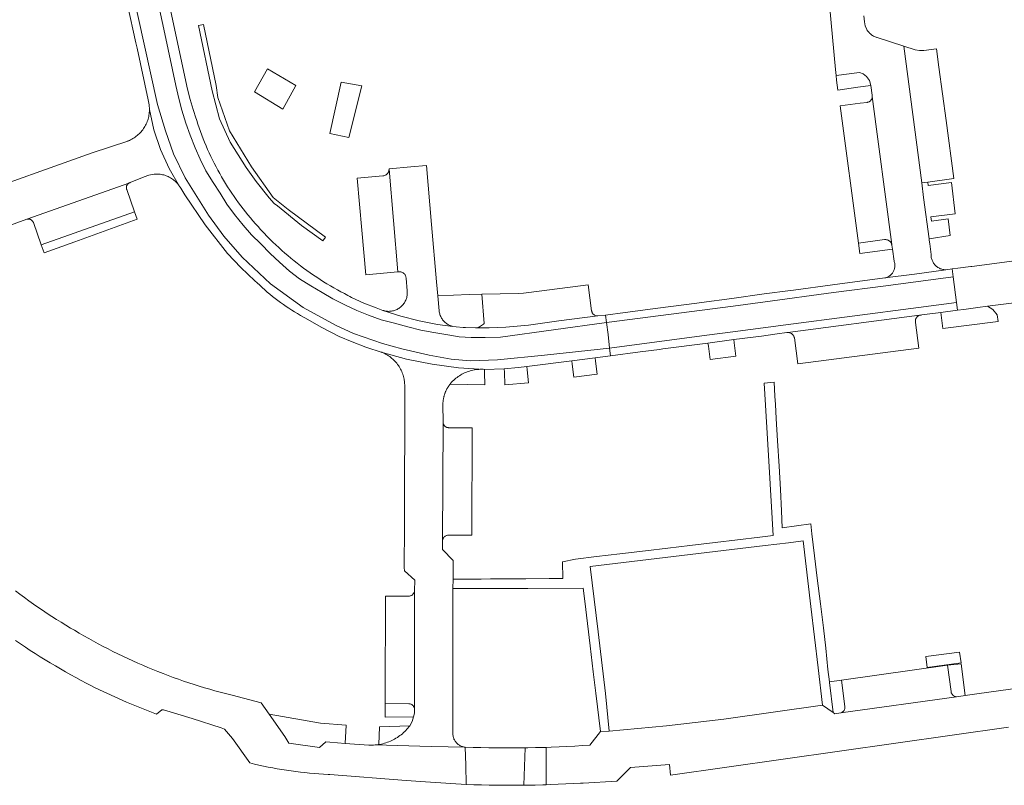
# Model space of a CAD drawing. Extents: x 152825 to 164088, y 457113 to 463005.
# Tile 213 of 256: x 158333 to 158484, y 459768 to 459885. Entities that reach past the tile are written whole.
import ezdxf

# ---------------------------------------------------------------- set-up
doc = ezdxf.new("R2010")
doc.units = 0
doc.header["$LTSCALE"] = 0.5
for name, color, linetype, lineweight in [('B-PV-VH-GESLOTENVERHARDING_ASFALT-GV', 251, 'CONTINUOUS', 18), ('B-PV-VH-GESLOTENVERHARDING_BETON-GV', 251, 'CONTINUOUS', 18), ('B-PV-VH-GESLOTENVERHARDING_KUNSTSTOF-GV', 251, 'CONTINUOUS', 18), ('B-PV-VH-ONVERHARD_ZAND-GV', 251, 'CONTINUOUS', 18), ('B-PV-VH-OPENVERHARDING_BETONSTRAATSTEEN-GV', 251, 'CONTINUOUS', 18)]:
    doc.layers.add(name, color=color, linetype=linetype, lineweight=lineweight)

msp = doc.modelspace()

# ---------------------------------------------------------------- linework, layer by layer
at = {"layer": 'B-PV-VH-GESLOTENVERHARDING_ASFALT-GV', "flags": 128}
for points in [[(158349.683, 459890.39), (158353.665, 459872.28), (158354.898, 459868.287), (158356.13, 459864.736), (158357.897, 459861.056), (158361.467, 459855.352), (158363.859, 459852.095), (158366.637, 459848.912), (158371.016, 459844.79), (158376.021, 459841.147), (158380.952, 459838.46), (158383.731, 459837.191), (158388.184, 459835.645), (158391.146, 459834.817), (158395.323, 459833.86), (158398.672, 459833.235), (158401.616, 459832.977), (158405.774, 459833.161), (158413.006, 459833.86), (158422.99, 459834.941), (158422.741, 459837.014), (158422.521, 459838.85), (158406.248, 459836.606), (158403.93, 459836.57), (158401.777, 459836.57), (158399.919, 459836.698), (158398.189, 459836.993), (158396.036, 459837.342), (158394.03, 459837.692), (158392.025, 459838.189), (158390.001, 459838.778), (158387.958, 459839.293), (158386.008, 459839.992), (158384.223, 459840.691), (158382.383, 459841.574), (158380.561, 459842.476), (158378.924, 459843.488), (158377.157, 459844.482), (158375.465, 459845.567), (158373.882, 459846.763), (158372.355, 459848.125), (158370.938, 459849.431), (158369.503, 459850.922), (158368.068, 459852.302), (158366.798, 459853.792), (158365.492, 459855.43), (158364.296, 459857.012), (158363.265, 459858.687), (158362.18, 459860.324), (158361.094, 459862.109), (158360.211, 459863.894), (158359.419, 459865.66), (158358.665, 459867.574), (158358.003, 459869.451), (158357.414, 459871.42), (158356.954, 459873.241), (158356.494, 459875.192), (158354.801, 459883.159), (158353.042, 459891.22)], [(158353.042, 459891.22), (158354.801, 459883.159), (158356.494, 459875.192), (158356.954, 459873.241), (158357.414, 459871.42), (158358.003, 459869.451), (158358.665, 459867.574), (158359.419, 459865.66), (158360.211, 459863.894), (158361.094, 459862.109), (158362.18, 459860.324), (158363.265, 459858.687), (158364.296, 459857.012), (158365.492, 459855.43), (158366.798, 459853.792), (158368.068, 459852.302), (158369.503, 459850.922), (158370.938, 459849.431), (158372.355, 459848.125), (158373.882, 459846.763), (158375.465, 459845.567), (158377.157, 459844.482), (158378.924, 459843.488), (158380.561, 459842.476), (158382.383, 459841.574), (158384.223, 459840.691), (158386.008, 459839.992), (158387.958, 459839.293), (158390.001, 459838.778), (158392.025, 459838.189), (158394.03, 459837.692), (158396.036, 459837.342), (158398.189, 459836.993), (158399.919, 459836.698), (158401.777, 459836.57), (158403.93, 459836.57), (158406.248, 459836.606), (158422.521, 459838.85), (158422.38, 459840.02), (158421.157, 459839.87), (158415.18, 459839.11), (158410.53, 459838.45), (158407.06, 459838.15), (158404.5, 459838.05), (158402.645, 459838.05), (158402.41, 459838.05), (158400.91, 459838.106), (158400.718, 459838.085), (158400.526, 459838.104), (158399.472, 459838.216), (158398.958, 459838.282), (158396.604, 459838.583), (158393.765, 459839.126), (158390.964, 459839.843), (158388.213, 459840.732), (158387.187, 459841.103), (158385.287, 459841.853), (158383.427, 459842.695), (158383.15, 459842.85), (158382.84, 459843.03), (158382.327, 459843.294), (158381.783, 459843.583), (158381.243, 459843.879), (158380.706, 459844.182), (158380.174, 459844.492), (158379.645, 459844.809), (158379.121, 459845.133), (158378.601, 459845.463), (158378.085, 459845.8), (158377.574, 459846.144), (158377.067, 459846.495), (158376.565, 459846.852), (158376.067, 459847.215), (158375.575, 459847.585), (158375.087, 459847.961), (158374.604, 459848.344), (158374.126, 459848.733), (158373.653, 459849.128), (158373.185, 459849.529), (158372.723, 459849.936), (158372.266, 459850.349), (158371.814, 459850.768), (158371.368, 459851.193), (158370.927, 459851.624), (158370.492, 459852.06), (158369.97, 459852.64), (158369.68, 459852.94), (158369.484, 459853.148), (158369.082, 459853.582), (158368.686, 459854.021), (158368.296, 459854.466), (158367.912, 459854.916), (158367.534, 459855.371), (158367.162, 459855.831), (158366.797, 459856.297), (158366.438, 459856.767), (158366.085, 459857.242), (158365.738, 459857.721), (158365.399, 459858.205), (158365.065, 459858.694), (158364.739, 459859.188), (158364.419, 459859.685), (158364.106, 459860.187), (158363.8, 459860.693), (158363.5, 459861.204), (158363.208, 459861.718), (158362.922, 459862.236), (158362.644, 459862.758), (158362.372, 459863.284), (158362.108, 459863.813), (158361.851, 459864.346), (158361.601, 459864.882), (158361.359, 459865.422), (158361.124, 459865.964), (158360.896, 459866.51), (158360.675, 459867.059), (158360.462, 459867.611), (158360.257, 459868.166), (158360.059, 459868.723), (158359.868, 459869.283), (158359.685, 459869.846), (158359.51, 459870.411), (158359.25, 459871.24), (158359.14, 459871.53), (158358.694, 459873.08), (158358.283, 459874.64), (158354.625, 459891.612)], [(158349.06, 459887.6), (158350.37, 459881.76), (158350.54, 459880.93), (158352.231, 459872.994), (158352.386, 459872.268), (158352.437, 459871.528), (158353.122, 459868.415), (158354.129, 459865.391), (158355.447, 459862.489), (158357.062, 459859.741), (158357.146, 459859.616), (158357.23, 459859.49), (158357.879, 459858.437), (158360.994, 459853.853), (158364.394, 459849.475), (158366.442, 459847.318), (158368.606, 459845.277), (158368.94, 459844.95), (158369.346, 459844.578), (158369.728, 459844.227), (158370.115, 459843.881), (158370.507, 459843.542), (158370.904, 459843.209), (158371.307, 459842.881), (158371.714, 459842.561), (158372.126, 459842.246), (158372.544, 459841.938), (158372.966, 459841.636), (158373.392, 459841.341), (158373.823, 459841.053), (158374.258, 459840.771), (158374.698, 459840.496), (158375.142, 459840.227), (158375.59, 459839.966), (158376.042, 459839.712), (158376.273, 459839.585), (158378.849, 459838.08), (158381.515, 459836.742), (158383.537, 459835.884), (158385.59, 459835.102), (158388.126, 459834.28), (158388.041, 459834.313), (158387.956, 459834.347), (158391.845, 459833.272), (158395.798, 459832.468), (158399.796, 459831.94), (158403.82, 459831.69), (158406.83, 459831.76), (158409.04, 459831.96), (158410.27, 459832.1), (158417.2, 459832.98), (158420.75, 459833.44), (158423.133, 459833.756), (158423.147, 459833.758), (158422.99, 459834.941), (158413.006, 459833.86), (158405.774, 459833.161), (158401.616, 459832.977), (158398.672, 459833.235), (158395.323, 459833.86), (158391.146, 459834.817), (158388.184, 459835.645), (158383.731, 459837.191), (158380.952, 459838.46), (158376.021, 459841.147), (158371.016, 459844.79), (158366.637, 459848.912), (158363.859, 459852.095), (158361.467, 459855.352), (158357.897, 459861.056), (158356.13, 459864.736), (158354.898, 459868.287), (158353.665, 459872.28), (158349.683, 459890.39)]]:
    msp.add_lwpolyline(points, dxfattribs=at)
for points in [[(158493.138, 459842.983), (158494.14, 459843.118), (158493.976, 459844.34), (158493.455, 459848.195), (158493.296, 459849.376), (158492.302, 459849.253), (158490.41, 459849.02), (158488.71, 459848.81), (158488.147, 459848.736), (158478.524, 459847.465), (158478.355, 459847.443), (158476.379, 459847.19), (158475.51, 459847.079), (158475.669, 459845.877), (158476.189, 459841.94), (158476.346, 459840.753), (158477.305, 459840.88), (158479.436, 459841.162), (158480.947, 459841.362), (158486.244, 459842.061), (158489.323, 459842.468)], [(158465.204, 459845.705), (158457.15, 459844.64), (158451.17, 459843.84), (158450.73, 459843.78), (158446.68, 459843.25), (158441.74, 459842.57), (158437.06, 459841.95), (158436.35, 459841.86), (158430.36, 459841.08), (158425.38, 459840.4), (158422.38, 459840.02), (158422.521, 459838.85), (158441.904, 459841.381), (158446.844, 459842.061), (158457.307, 459843.45), (158465.361, 459844.515), (158475.669, 459845.877), (158475.51, 459847.079), (158474.528, 459846.953), (158469.716, 459846.309)], [(158422.99, 459834.941), (158437.901, 459836.909), (158441.871, 459837.439), (158450.005, 459838.51), (158470.325, 459841.165), (158476.189, 459841.94), (158475.669, 459845.877), (158465.361, 459844.515), (158457.307, 459843.45), (158446.844, 459842.061), (158441.904, 459841.381), (158422.521, 459838.85), (158422.741, 459837.014)], [(158442.03, 459836.25), (158445, 459836.63), (158446.27, 459836.79), (158448.67, 459837.11), (158450.16, 459837.32), (158450.201, 459837.326), (158450.29, 459837.332), (158470.48, 459839.975), (158470.75, 459840.01), (158470.862, 459840.025), (158473.75, 459840.41), (158476.346, 459840.753), (158476.189, 459841.94), (158470.325, 459841.165), (158450.005, 459838.51), (158441.871, 459837.439), (158437.901, 459836.909), (158422.99, 459834.941), (158423.147, 459833.758), (158427.69, 459834.36), (158430.63, 459834.74), (158431.13, 459834.81), (158438.06, 459835.72)]]:
    msp.add_lwpolyline(points, close=True, dxfattribs=at)
at = {"layer": 'B-PV-VH-GESLOTENVERHARDING_BETON-GV', "flags": 128}
msp.add_lwpolyline([(158474.918, 459854.771), (158472.334, 459854.429), (158472.249, 459855.094), (158475.969, 459855.516), (158475.413, 459860.329), (158471.803, 459859.86), (158471.762, 459860.394), (158470.839, 459860.27), (158471.13, 459858.048), (158471.96, 459851.721), (158471.962, 459851.709), (158475.205, 459852.194)], close=True, dxfattribs=at)
at = {"layer": 'B-PV-VH-GESLOTENVERHARDING_KUNSTSTOF-GV', "flags": 128}
for points in [[(158374.893, 459875.203), (158370.531, 459877.788), (158368.53, 459874.222), (158372.892, 459871.586)], [(158384.976, 459875.143), (158381.841, 459875.706), (158380.105, 459867.847), (158383.008, 459867.244)]]:
    msp.add_lwpolyline(points, close=True, dxfattribs=at)
at = {"layer": 'B-PV-VH-ONVERHARD_ZAND-GV', "flags": 128}
for points in [[(158359.957, 459884.433), (158362.027, 459874.383), (158363.192, 459870.112), (158364.802, 459866.54), (158367.272, 459862.619), (158368.779, 459860.517), (158370.801, 459858.004), (158371.547, 459857.133), (158372.047, 459856.739), (158375.729, 459853.749), (158379.019, 459851.383), (158379.445, 459851.972), (158373.718, 459856.179), (158371.38, 459858.061), (158368.09, 459862.718), (158364.729, 459868.28), (158362.913, 459873.374), (158362.673, 459875.24), (158360.7, 459884.59)], [(158336.269, 459849.575), (158340.987, 459851.264), (158350.564, 459854.693), (158350.16, 459855.83), (158335.85, 459850.77)], [(158465.333, 459851.582), (158465.242, 459851.585), (158465.151, 459851.58), (158465.109, 459851.575), (158461.16, 459851.02), (158461.361, 459849.477), (158466.334, 459850.113), (158466.277, 459850.732), (158466.257, 459850.821), (158466.229, 459850.908), (158466.194, 459850.992), (158466.151, 459851.072), (158466.102, 459851.149), (158466.046, 459851.22), (158465.984, 459851.287), (158465.916, 459851.348), (158465.843, 459851.403), (158465.766, 459851.451), (158465.685, 459851.492), (158465.6, 459851.527), (158465.513, 459851.553), (158465.424, 459851.572)], [(158396.64, 459842.95), (158396.85, 459840.65), (158396.87, 459840.504), (158396.897, 459840.359), (158396.932, 459840.215), (158396.975, 459840.074), (158397.026, 459839.936), (158397.084, 459839.8), (158397.149, 459839.668), (158397.221, 459839.539), (158397.301, 459839.414), (158397.386, 459839.294), (158397.479, 459839.179), (158397.577, 459839.069), (158397.681, 459838.964), (158397.791, 459838.866), (158397.905, 459838.773), (158398.025, 459838.687), (158398.149, 459838.607), (158398.278, 459838.534), (158398.41, 459838.468), (158398.545, 459838.41), (158398.684, 459838.359), (158398.825, 459838.315), (158398.958, 459838.282), (158399.472, 459838.216), (158400.526, 459838.104), (158400.718, 459838.085), (158400.91, 459838.106), (158402.41, 459838.05), (158402.645, 459838.05), (158403.054, 459838.228), (158403.506, 459838.494), (158403.651, 459838.605), (158403.738, 459838.742), (158403.373, 459843.222), (158401.43, 459843.18)], [(158482.571, 459839.01), (158482.408, 459840.065), (158481.741, 459840.872), (158480.947, 459841.362), (158479.436, 459841.162), (158477.305, 459840.88), (158476.346, 459840.753), (158473.75, 459840.41), (158474.1, 459837.93)], [(158442.1, 459835.75), (158442.03, 459836.25), (158438.06, 459835.72), (158438.13, 459835.23), (158438.39, 459833.22), (158442.32, 459833.73)], [(158420.82, 459832.95), (158420.75, 459833.44), (158417.2, 459832.98), (158417.26, 459832.48), (158417.48, 459830.48), (158421.06, 459830.95)], [(158410.33, 459831.6), (158410.27, 459832.1), (158409.04, 459831.96), (158406.83, 459831.76), (158406.85, 459831.28), (158406.93, 459829.32), (158410.56, 459829.64)], [(158403.595, 459831.702), (158403.371, 459831.706), (158403.146, 459831.701), (158402.921, 459831.689), (158402.697, 459831.669), (158402.474, 459831.641), (158402.252, 459831.605), (158402.032, 459831.561), (158401.813, 459831.51), (158401.596, 459831.45), (158401.381, 459831.383), (158401.169, 459831.308), (158400.96, 459831.226), (158400.754, 459831.136), (158400.551, 459831.039), (158400.352, 459830.935), (158400.156, 459830.824), (158399.965, 459830.706), (158399.777, 459830.582), (158399.595, 459830.45), (158399.417, 459830.313), (158399.244, 459830.169), (158399.077, 459830.019), (158398.915, 459829.863), (158398.758, 459829.701), (158398.608, 459829.535), (158398.527, 459829.44), (158403.87, 459829.29), (158403.82, 459831.19), (158403.82, 459831.69)], [(158476.648, 459788.343), (158471.445, 459787.654), (158471.649, 459785.978), (158476.866, 459786.68)], [(158477.52, 459781.675), (158476.883, 459786.55), (158474.8, 459786.32), (158475.33, 459782.274), (158475.345, 459782.19), (158475.368, 459782.107), (158475.398, 459782.027), (158475.436, 459781.951), (158475.481, 459781.878), (158475.532, 459781.809), (158475.59, 459781.746), (158475.653, 459781.688), (158475.721, 459781.637), (158475.794, 459781.592), (158475.87, 459781.554), (158475.95, 459781.524), (158476.033, 459781.501), (158476.117, 459781.485), (158476.157, 459781.481), (158476.51, 459781.53)], [(158459.057, 459779.975), (158458.55, 459784.01), (158456.686, 459783.745), (158456.696, 459783.667), (158457.27, 459779.06), (158457.52, 459778.85), (158458.412, 459779), (158458.492, 459779.026), (158458.569, 459779.059), (158458.643, 459779.099), (158458.712, 459779.146), (158458.777, 459779.199), (158458.837, 459779.259), (158458.89, 459779.324), (158458.937, 459779.393), (158458.977, 459779.467), (158459.01, 459779.544), (158459.036, 459779.624), (158459.054, 459779.706), (158459.063, 459779.79), (158459.065, 459779.874), (158459.059, 459779.957)], [(158392.18, 459780.409), (158388.59, 459780.44), (158388.582, 459778.367), (158392.934, 459778.39), (158393.052, 459778.947), (158393.089, 459779.516), (158393.084, 459779.601), (158393.071, 459779.685), (158393.05, 459779.767), (158393.022, 459779.847), (158392.986, 459779.924), (158392.943, 459779.998), (158392.894, 459780.067), (158392.838, 459780.131), (158392.776, 459780.189), (158392.709, 459780.242), (158392.638, 459780.288), (158392.563, 459780.327), (158392.484, 459780.359), (158392.402, 459780.383), (158392.319, 459780.399), (158392.234, 459780.408)], [(158378.64, 459777.45), (158370.78, 459778.8), (158373.177, 459775.404), (158373.789, 459774.354), (158378.513, 459773.701), (158379.484, 459774.576), (158380.096, 459774.496), (158382.44, 459774.33), (158382.62, 459777.12)], [(158392.225, 459776.866), (158392.333, 459777.006), (158387.711, 459776.865), (158387.603, 459774.16), (158387.753, 459774.184), (158387.991, 459774.231), (158388.227, 459774.285), (158388.461, 459774.347), (158388.693, 459774.417), (158388.923, 459774.495), (158389.15, 459774.58), (158389.374, 459774.672), (158389.594, 459774.772), (158389.812, 459774.879), (158390.025, 459774.993), (158390.235, 459775.114), (158390.441, 459775.242), (158390.642, 459775.377), (158390.839, 459775.518), (158391.031, 459775.666), (158391.218, 459775.82), (158391.4, 459775.98), (158391.577, 459776.146), (158391.748, 459776.318), (158391.913, 459776.495), (158392.072, 459776.678)]]:
    msp.add_lwpolyline(points, close=True, dxfattribs=at)
at = {"layer": 'B-PV-VH-OPENVERHARDING_BETONSTRAATSTEEN-GV', "flags": 128}
for points in [[(158456, 459895.37), (158457.63, 459877.68), (158457.711, 459876.733), (158461.277, 459877.207), (158461.869, 459876.982), (158462.381, 459876.609), (158462.826, 459875.975), (158463.034, 459875.229), (158463.22, 459873.71), (158463.243, 459873.541), (158466.266, 459850.855), (158466.277, 459850.732), (158466.334, 459850.113), (158466.6, 459848.3), (158466.632, 459848.21), (158466.667, 459848.09), (158466.694, 459847.968), (158466.713, 459847.845), (158466.724, 459847.721), (158466.728, 459847.596), (158466.723, 459847.471), (158466.71, 459847.347), (158466.69, 459847.224), (158466.661, 459847.102), (158466.625, 459846.983), (158466.582, 459846.866), (158466.53, 459846.752), (158466.472, 459846.642), (158466.407, 459846.535), (158466.335, 459846.433), (158466.256, 459846.336), (158466.172, 459846.244), (158466.082, 459846.158), (158465.987, 459846.077), (158465.886, 459846.003), (158465.781, 459845.935), (158465.672, 459845.875), (158465.56, 459845.821), (158465.444, 459845.775), (158465.325, 459845.736), (158465.204, 459845.705), (158469.716, 459846.309), (158474.528, 459846.953), (158474.479, 459846.954), (158474.345, 459846.963), (158474.21, 459846.98), (158474.078, 459847.005), (158473.946, 459847.037), (158473.817, 459847.077), (158473.691, 459847.125), (158473.567, 459847.18), (158473.448, 459847.242), (158473.331, 459847.312), (158473.22, 459847.388), (158473.113, 459847.47), (158473.011, 459847.559), (158472.914, 459847.654), (158472.823, 459847.754), (158472.739, 459847.859), (158472.661, 459847.969), (158472.589, 459848.084), (158472.524, 459848.203), (158472.466, 459848.325), (158472.416, 459848.45), (158472.373, 459848.579), (158472.338, 459848.709), (158472.311, 459848.842), (158472.291, 459848.975), (158472.28, 459849.11), (158472.262, 459849.279), (158472.09, 459850.92), (158471.99, 459851.49), (158471.962, 459851.709), (158471.96, 459851.721), (158471.13, 459858.048), (158470.839, 459860.27), (158468.09, 459881.24), (158463.986, 459882.588), (158463.973, 459882.591), (158463.835, 459882.634), (158463.7, 459882.683), (158463.567, 459882.74), (158463.438, 459882.804), (158463.313, 459882.876), (158463.192, 459882.954), (158463.075, 459883.039), (158462.963, 459883.13), (158462.857, 459883.227), (158462.756, 459883.33), (158462.66, 459883.439), (158462.571, 459883.552), (158462.489, 459883.67), (158462.413, 459883.793), (158462.166, 459884.373), (158462.07, 459884.997), (158461.98, 459885.89)], [(158329.6, 459853.24), (158333.623, 459854.696), (158349.417, 459860.297), (158349.5, 459860.33), (158351.6, 459861.2), (158352.361, 459861.481), (158353.16, 459861.626), (158353.344, 459861.638), (158353.528, 459861.641), (158353.713, 459861.637), (158353.897, 459861.624), (158354.08, 459861.604), (158354.262, 459861.576), (158354.443, 459861.54), (158354.622, 459861.496), (158354.799, 459861.444), (158354.974, 459861.385), (158355.146, 459861.318), (158355.315, 459861.244), (158355.48, 459861.162), (158355.642, 459861.074), (158355.8, 459860.978), (158355.953, 459860.876), (158356.102, 459860.767), (158356.246, 459860.652), (158356.385, 459860.531), (158356.519, 459860.404), (158356.646, 459860.271), (158356.768, 459860.132), (158356.884, 459859.989), (158356.994, 459859.841), (158357.062, 459859.741), (158355.447, 459862.489), (158354.129, 459865.391), (158353.122, 459868.415), (158352.437, 459871.528), (158352.437, 459871.48), (158352.43, 459871.276), (158352.416, 459871.073), (158352.394, 459870.87), (158352.364, 459870.668), (158352.326, 459870.468), (158352.28, 459870.269), (158352.226, 459870.072), (158352.165, 459869.878), (158352.096, 459869.685), (158352.02, 459869.496), (158351.936, 459869.31), (158351.845, 459869.128), (158351.747, 459868.949), (158351.642, 459868.774), (158351.53, 459868.603), (158351.412, 459868.437), (158351.287, 459868.275), (158351.156, 459868.119), (158351.019, 459867.968), (158350.876, 459867.822), (158350.728, 459867.682), (158350.574, 459867.548), (158350.415, 459867.42), (158350.251, 459867.299), (158350.083, 459867.184), (158349.91, 459867.075), (158349.733, 459866.974), (158349.552, 459866.879), (158349.368, 459866.792), (158349.18, 459866.712), (158349.121, 459866.691), (158343.63, 459864.91), (158324.43, 459858.06)], [(158331.914, 459790.118), (158332.66, 459789.605), (158333.411, 459789.099), (158334.166, 459788.599), (158334.926, 459788.106), (158335.69, 459787.62), (158336.458, 459787.14), (158337.231, 459786.668), (158338.008, 459786.202), (158338.788, 459785.743), (158339.573, 459785.291), (158340.362, 459784.846), (158341.154, 459784.408), (158341.951, 459783.977), (158342.751, 459783.553), (158343.43, 459783.2), (158344.125, 459782.832), (158348.9, 459780.657), (158353.534, 459778.811), (158354.352, 459779.468), (158354.613, 459779.488), (158358.965, 459778.151), (158363.446, 459776.72), (158363.92, 459776.501), (158365.16, 459775.09), (158367.831, 459771.323), (158368.527, 459771.157), (158369.224, 459770.999), (158369.924, 459770.849), (158370.625, 459770.706), (158371.327, 459770.572), (158372.031, 459770.445), (158372.736, 459770.326), (158373.443, 459770.215), (158374.151, 459770.112), (158374.86, 459770.017), (158375.57, 459769.93), (158376.28, 459769.851), (158376.992, 459769.78), (158377.705, 459769.716), (158378.418, 459769.661), (158379.131, 459769.613), (158379.846, 459769.574), (158380.08, 459769.563), (158391.81, 459768.64), (158395.536, 459768.392), (158400.98, 459768.03), (158400.92, 459770.975), (158400.863, 459773.748), (158395.635, 459773.873), (158387.032, 459774.091), (158386.791, 459774.077), (158386.548, 459774.07), (158386.306, 459774.071), (158386.064, 459774.08), (158382.44, 459774.33), (158380.096, 459774.496), (158379.484, 459774.576), (158378.513, 459773.701), (158373.789, 459774.354), (158373.177, 459775.404), (158370.78, 459778.8), (158369.54, 459780.55), (158365.091, 459781.708), (158364.919, 459781.751), (158364.105, 459781.958), (158363.293, 459782.173), (158362.483, 459782.396), (158361.675, 459782.626), (158360.869, 459782.865), (158360.066, 459783.11), (158359.265, 459783.364), (158358.467, 459783.625), (158357.671, 459783.893), (158356.878, 459784.17), (158356.087, 459784.453), (158355.299, 459784.745), (158354.514, 459785.043), (158353.731, 459785.35), (158352.952, 459785.663), (158352.176, 459785.984), (158351.403, 459786.313), (158350.633, 459786.649), (158349.866, 459786.992), (158349.103, 459787.342), (158348.343, 459787.7), (158347.586, 459788.065), (158346.833, 459788.437), (158346.083, 459788.816), (158345.337, 459789.202), (158344.595, 459789.596), (158343.857, 459789.996), (158343.122, 459790.404), (158342.391, 459790.818), (158341.665, 459791.24), (158340.942, 459791.668), (158340.348, 459792.018), (158339.619, 459792.455), (158338.895, 459792.899), (158338.175, 459793.35), (158337.459, 459793.807), (158336.747, 459794.271), (158336.04, 459794.742), (158335.337, 459795.22), (158334.639, 459795.704), (158333.946, 459796.195), (158333.257, 459796.692), (158332.572, 459797.196), (158331.893, 459797.706)], [(158485.913, 459782.865), (158479.3, 459781.928), (158477.52, 459781.675), (158476.51, 459781.53), (158476.157, 459781.481), (158458.412, 459779), (158457.52, 459778.85), (158457.27, 459779.06), (158455.64, 459780.21), (158440.496, 459778.05), (158431.719, 459777.023), (158422.919, 459776.226), (158421.57, 459776.15), (158419.93, 459774.063), (158418.824, 459773.989), (158417.629, 459773.917), (158416.432, 459773.853), (158415.236, 459773.797), (158414.038, 459773.749), (158413.244, 459773.722), (158413.236, 459767.991), (158413.923, 459768.013), (158415.099, 459768.06), (158416.275, 459768.114), (158417.45, 459768.177), (158418.51, 459768.24), (158418.92, 459768.25), (158424.11, 459768.52), (158426.17, 459770.61), (158432.16, 459771.11), (158432.322, 459769.438), (158484.143, 459776.798)]]:
    msp.add_lwpolyline(points, dxfattribs=at)
for points in [[(158473.484, 459878.001), (158473.11, 459880.83), (158471.184, 459880.58), (158470.506, 459880.571), (158469.835, 459880.666), (158468.09, 459881.24), (158470.839, 459860.27), (158471.762, 459860.394), (158475.744, 459860.929), (158474.563, 459869.85)], [(158461.059, 459874.952), (158463.034, 459875.229), (158462.826, 459875.975), (158462.381, 459876.609), (158461.869, 459876.982), (158461.277, 459877.207), (158457.711, 459876.733), (158457.77, 459876.035), (158457.98, 459874.52)], [(158466.266, 459850.855), (158463.243, 459873.541), (158463.243, 459873.489), (158463.237, 459873.404), (158463.223, 459873.321), (158463.201, 459873.239), (158463.172, 459873.159), (158463.135, 459873.083), (158463.091, 459873.011), (158463.041, 459872.943), (158462.984, 459872.88), (158462.922, 459872.822), (158462.854, 459872.771), (158462.782, 459872.727), (158462.706, 459872.689), (158462.627, 459872.659), (158462.545, 459872.636), (158462.462, 459872.621), (158461.405, 459872.485), (158458.32, 459872.09), (158461.16, 459851.02), (158465.109, 459851.575), (158465.151, 459851.58), (158465.242, 459851.585), (158465.333, 459851.582), (158465.424, 459851.572), (158465.513, 459851.553), (158465.6, 459851.527), (158465.685, 459851.492), (158465.766, 459851.451), (158465.843, 459851.403), (158465.916, 459851.348), (158465.984, 459851.287), (158466.046, 459851.22), (158466.102, 459851.149), (158466.151, 459851.072), (158466.194, 459850.992), (158466.229, 459850.908), (158466.257, 459850.821), (158466.277, 459850.732)], [(158390.54, 459846.63), (158389.174, 459862.362), (158389.17, 459862.303), (158389.156, 459862.212), (158389.135, 459862.122), (158389.106, 459862.034), (158389.07, 459861.95), (158389.026, 459861.869), (158388.976, 459861.791), (158388.919, 459861.719), (158388.856, 459861.652), (158388.787, 459861.59), (158388.714, 459861.535), (158388.635, 459861.486), (158388.553, 459861.444), (158388.468, 459861.41), (158388.38, 459861.383), (158388.29, 459861.363), (158388.198, 459861.352), (158384.3, 459861.03), (158385.006, 459853.038), (158385.61, 459846.2)], [(158395.69, 459853.92), (158394.92, 459862.96), (158392.52, 459862.76), (158389.168, 459862.43), (158389.174, 459862.362), (158390.54, 459846.63), (158390.612, 459846.642), (158390.703, 459846.65), (158390.794, 459846.651), (158390.885, 459846.643), (158390.974, 459846.628), (158391.063, 459846.604), (158391.148, 459846.573), (158391.231, 459846.534), (158391.31, 459846.489), (158391.385, 459846.437), (158391.455, 459846.378), (158391.519, 459846.313), (158391.578, 459846.243), (158391.63, 459846.169), (158391.675, 459846.089), (158391.714, 459846.007), (158391.745, 459845.921), (158391.768, 459845.833), (158391.783, 459845.743), (158391.791, 459845.652), (158391.943, 459843.744), (158391.955, 459843.61), (158391.961, 459843.459), (158391.959, 459843.308), (158391.949, 459843.158), (158391.932, 459843.008), (158391.906, 459842.86), (158391.872, 459842.713), (158391.831, 459842.568), (158391.782, 459842.426), (158391.725, 459842.286), (158391.662, 459842.15), (158391.591, 459842.017), (158391.513, 459841.888), (158391.428, 459841.763), (158391.337, 459841.643), (158391.24, 459841.528), (158391.136, 459841.419), (158391.027, 459841.315), (158390.913, 459841.217), (158390.793, 459841.125), (158390.669, 459841.04), (158390.541, 459840.961), (158390.408, 459840.889), (158390.272, 459840.824), (158390.133, 459840.767), (158389.991, 459840.717), (158389.846, 459840.675), (158389.699, 459840.641), (158389.551, 459840.614), (158389.402, 459840.595), (158389.251, 459840.585), (158389.101, 459840.582), (158388.95, 459840.587), (158388.8, 459840.6), (158388.651, 459840.622), (158388.503, 459840.651), (158388.357, 459840.687), (158388.213, 459840.732), (158390.964, 459839.843), (158393.765, 459839.126), (158396.604, 459838.583), (158398.958, 459838.282), (158398.825, 459838.315), (158398.684, 459838.359), (158398.545, 459838.41), (158398.41, 459838.468), (158398.278, 459838.534), (158398.149, 459838.607), (158398.025, 459838.687), (158397.905, 459838.773), (158397.791, 459838.866), (158397.681, 459838.964), (158397.577, 459839.069), (158397.479, 459839.179), (158397.386, 459839.294), (158397.301, 459839.414), (158397.221, 459839.539), (158397.149, 459839.668), (158397.084, 459839.8), (158397.026, 459839.936), (158396.975, 459840.074), (158396.932, 459840.215), (158396.897, 459840.359), (158396.87, 459840.504), (158396.85, 459840.65), (158396.64, 459842.95), (158396.45, 459845.09)], [(158349.344, 459860.267), (158349.417, 459860.297), (158333.623, 459854.696), (158333.666, 459854.709), (158333.744, 459854.727), (158333.823, 459854.737), (158333.903, 459854.739), (158333.983, 459854.733), (158334.061, 459854.719), (158334.138, 459854.697), (158334.212, 459854.667), (158334.283, 459854.631), (158334.35, 459854.587), (158334.413, 459854.537), (158334.47, 459854.481), (158334.521, 459854.42), (158334.565, 459854.353), (158334.603, 459854.283), (158334.634, 459854.209), (158335.85, 459850.77), (158350.16, 459855.83), (158348.958, 459859.249), (158348.953, 459859.261), (158348.927, 459859.336), (158348.908, 459859.413), (158348.898, 459859.492), (158348.895, 459859.571), (158348.901, 459859.65), (158348.914, 459859.728), (158348.935, 459859.804), (158348.964, 459859.878), (158349, 459859.949), (158349.043, 459860.015), (158349.092, 459860.077), (158349.148, 459860.134), (158349.208, 459860.185), (158349.274, 459860.229)], [(158421.157, 459839.87), (158421.102, 459839.871), (158421.017, 459839.879), (158420.932, 459839.896), (158420.849, 459839.919), (158420.769, 459839.951), (158420.692, 459839.99), (158420.619, 459840.036), (158420.551, 459840.088), (158420.488, 459840.146), (158420.43, 459840.21), (158420.379, 459840.28), (158420.334, 459840.353), (158420.296, 459840.431), (158420.266, 459840.511), (158420.243, 459840.594), (158420.228, 459840.679), (158419.71, 459844.65), (158410.592, 459843.461), (158409.802, 459843.392), (158409.01, 459843.343), (158403.373, 459843.222), (158403.738, 459838.742), (158403.651, 459838.605), (158403.506, 459838.494), (158403.054, 459838.228), (158402.645, 459838.05), (158404.5, 459838.05), (158407.06, 459838.15), (158410.53, 459838.45), (158415.18, 459839.11)], [(158470.4, 459839.942), (158470.48, 459839.975), (158450.29, 459837.332), (158450.38, 459837.331), (158450.469, 459837.321), (158450.557, 459837.304), (158450.643, 459837.279), (158450.726, 459837.247), (158450.807, 459837.207), (158450.883, 459837.16), (158450.955, 459837.106), (158451.022, 459837.047), (158451.083, 459836.981), (158451.139, 459836.91), (158451.187, 459836.835), (158451.229, 459836.756), (158451.264, 459836.673), (158451.291, 459836.588), (158451.31, 459836.5), (158451.82, 459832.53), (158470.41, 459834.92), (158469.89, 459838.865), (158469.872, 459838.95), (158469.862, 459839.036), (158469.861, 459839.122), (158469.867, 459839.208), (158469.881, 459839.293), (158469.903, 459839.376), (158469.932, 459839.457), (158469.969, 459839.535), (158470.013, 459839.609), (158470.064, 459839.679), (158470.121, 459839.744), (158470.183, 459839.803), (158470.251, 459839.856), (158470.324, 459839.903)], [(158403.82, 459831.69), (158399.796, 459831.94), (158395.798, 459832.468), (158391.845, 459833.272), (158387.956, 459834.347), (158388.041, 459834.313), (158388.126, 459834.28), (158388.17, 459834.261), (158388.364, 459834.175), (158388.554, 459834.081), (158388.741, 459833.98), (158388.923, 459833.872), (158389.102, 459833.758), (158389.275, 459833.636), (158389.445, 459833.509), (158389.609, 459833.375), (158389.768, 459833.234), (158389.922, 459833.088), (158390.07, 459832.937), (158390.212, 459832.779), (158390.348, 459832.617), (158390.478, 459832.449), (158390.602, 459832.277), (158390.719, 459832.1), (158390.829, 459831.919), (158390.933, 459831.734), (158391.029, 459831.545), (158391.118, 459831.352), (158391.2, 459831.157), (158391.274, 459830.958), (158391.341, 459830.757), (158391.37, 459830.651), (158391.397, 459830.544), (158391.422, 459830.437), (158391.445, 459830.33), (158391.467, 459830.222), (158391.486, 459830.114), (158391.504, 459830.006), (158391.519, 459829.897), (158391.533, 459829.788), (158391.545, 459829.678), (158391.555, 459829.569), (158391.563, 459829.459), (158391.569, 459829.35), (158391.573, 459829.24), (158391.575, 459829.13), (158391.575, 459829.02), (158391.574, 459828.91), (158391.57, 459828.8), (158391.58, 459822.03), (158391.556, 459814.938), (158391.55, 459813.098), (158391.541, 459810.444), (158391.531, 459807.556), (158391.51, 459801.29), (158391.54, 459800.77), (158393.1, 459799.36), (158393.09, 459797.746), (158393.089, 459779.516), (158393.052, 459778.947), (158392.934, 459778.39), (158392.691, 459777.673), (158392.333, 459777.006), (158392.225, 459776.866), (158392.072, 459776.678), (158391.913, 459776.495), (158391.748, 459776.318), (158391.577, 459776.146), (158391.4, 459775.98), (158391.218, 459775.82), (158391.031, 459775.666), (158390.839, 459775.518), (158390.642, 459775.377), (158390.441, 459775.242), (158390.235, 459775.114), (158390.025, 459774.993), (158389.812, 459774.879), (158389.594, 459774.772), (158389.374, 459774.672), (158389.15, 459774.58), (158388.923, 459774.495), (158388.693, 459774.417), (158388.461, 459774.347), (158388.227, 459774.285), (158387.991, 459774.231), (158387.753, 459774.184), (158387.603, 459774.16), (158387.514, 459774.145), (158387.274, 459774.114), (158387.032, 459774.091), (158395.635, 459773.873), (158400.863, 459773.748), (158400.833, 459773.751), (158400.705, 459773.769), (158400.577, 459773.794), (158400.451, 459773.828), (158400.328, 459773.869), (158400.208, 459773.918), (158400.09, 459773.973), (158399.977, 459774.037), (158399.867, 459774.106), (158399.762, 459774.183), (158399.662, 459774.266), (158399.567, 459774.355), (158399.478, 459774.449), (158399.394, 459774.549), (158399.317, 459774.654), (158399.247, 459774.763), (158399.184, 459774.876), (158399.127, 459774.994), (158399.078, 459775.114), (158399.036, 459775.237), (158399.003, 459775.363), (158398.976, 459775.49), (158398.958, 459775.619), (158398.948, 459775.748), (158398.945, 459775.878), (158398.951, 459776.008), (158398.97, 459798.07), (158399, 459799.51), (158398.99, 459802.37), (158397.34, 459804.08), (158397.349, 459805.128), (158397.35, 459805.23), (158397.351, 459805.435), (158397.449, 459823.557), (158397.447, 459823.606), (158397.45, 459823.69), (158397.425, 459826.183), (158397.424, 459826.267), (158397.425, 459826.351), (158397.428, 459826.434), (158397.432, 459826.518), (158397.437, 459826.602), (158397.444, 459826.685), (158397.452, 459826.769), (158397.462, 459826.852), (158397.467, 459826.893), (158397.473, 459826.935), (158397.485, 459827.018), (158397.499, 459827.101), (158397.515, 459827.183), (158397.532, 459827.265), (158397.55, 459827.347), (158397.57, 459827.428), (158397.591, 459827.509), (158397.614, 459827.59), (158397.638, 459827.677), (158397.663, 459827.764), (158397.689, 459827.85), (158397.717, 459827.936), (158397.747, 459828.021), (158397.778, 459828.106), (158397.811, 459828.19), (158397.845, 459828.274), (158397.88, 459828.357), (158397.918, 459828.44), (158397.956, 459828.521), (158397.976, 459828.561), (158397.996, 459828.602), (158398.038, 459828.682), (158398.08, 459828.762), (158398.124, 459828.841), (158398.17, 459828.919), (158398.217, 459828.996), (158398.265, 459829.072), (158398.315, 459829.148), (158398.366, 459829.222), (158398.418, 459829.296), (158398.472, 459829.368), (158398.527, 459829.44), (158398.608, 459829.535), (158398.758, 459829.701), (158398.915, 459829.863), (158399.077, 459830.019), (158399.244, 459830.169), (158399.417, 459830.313), (158399.595, 459830.45), (158399.777, 459830.582), (158399.965, 459830.706), (158400.156, 459830.824), (158400.352, 459830.935), (158400.551, 459831.039), (158400.754, 459831.136), (158400.96, 459831.226), (158401.169, 459831.308), (158401.381, 459831.383), (158401.596, 459831.45), (158401.813, 459831.51), (158402.032, 459831.561), (158402.252, 459831.605), (158402.474, 459831.641), (158402.697, 459831.669), (158402.921, 459831.689), (158403.146, 459831.701), (158403.371, 459831.706), (158403.595, 459831.702)], [(158448.339, 459827.578), (158448.2, 459829.73), (158446.707, 459829.558), (158446.89, 459826.21), (158447.45, 459816.75), (158448.06, 459806.21), (158446.01, 459805.96), (158442.614, 459805.557), (158439.19, 459805.15), (158435.29, 459804.68), (158431.894, 459804.275), (158428.49, 459803.87), (158424.56, 459803.4), (158420.981, 459802.969), (158417.75, 459802.58), (158415.768, 459802.191), (158415.814, 459799.636), (158413.7, 459799.59), (158410.166, 459799.585), (158406.84, 459799.58), (158404.7, 459799.54), (158403.294, 459799.533), (158401.931, 459799.526), (158401.858, 459799.525), (158399, 459799.51), (158398.97, 459798.07), (158400.97, 459798.08), (158410.45, 459798.1), (158418.95, 459798.11), (158419.18, 459796.13), (158419.584, 459792.689), (158419.98, 459789.308), (158420.452, 459785.299), (158420.848, 459782.054), (158421.57, 459776.15), (158422.919, 459776.226), (158422.34, 459782), (158421.21, 459791.42), (158420.01, 459801.45), (158446.859, 459804.673), (158450.396, 459805.099), (158452.65, 459805.37), (158453.84, 459795.33), (158454.962, 459785.921), (158455.64, 459780.21), (158457.27, 459779.06), (158456.696, 459783.667), (158456.686, 459783.745), (158456.447, 459785.667), (158456.139, 459788.911), (158455.754, 459792.069), (158455.31, 459795.711), (158454.829, 459799.671), (158454.414, 459803.076), (158454, 459806.48), (158453.814, 459808.014), (158449.44, 459807.396), (158449.36, 459809.99), (158449.172, 459813.287), (158448.97, 459816.83), (158448.74, 459820.74), (158448.544, 459824.154), (158448.42, 459826.32)], [(158397.451, 459823.523), (158397.449, 459823.557), (158397.351, 459805.435), (158397.356, 459805.465), (158397.377, 459805.552), (158397.406, 459805.637), (158397.442, 459805.719), (158397.485, 459805.797), (158397.535, 459805.872), (158397.591, 459805.942), (158397.654, 459806.006), (158397.722, 459806.064), (158397.795, 459806.117), (158397.872, 459806.162), (158397.953, 459806.201), (158398.037, 459806.232), (158398.124, 459806.255), (158398.212, 459806.271), (158398.301, 459806.278), (158398.391, 459806.278), (158398.48, 459806.27), (158401.84, 459806.28), (158401.91, 459822.7), (158398.324, 459822.738), (158398.292, 459822.738), (158398.209, 459822.745), (158398.126, 459822.76), (158398.046, 459822.782), (158397.968, 459822.813), (158397.893, 459822.85), (158397.822, 459822.894), (158397.756, 459822.945), (158397.695, 459823.002), (158397.639, 459823.065), (158397.59, 459823.133), (158397.547, 459823.205), (158397.512, 459823.28), (158397.484, 459823.359), (158397.464, 459823.44)], [(158393.089, 459779.516), (158393.09, 459797.746), (158393.087, 459797.722), (158393.073, 459797.637), (158393.05, 459797.554), (158393.02, 459797.473), (158392.982, 459797.396), (158392.937, 459797.322), (158392.886, 459797.253), (158392.829, 459797.188), (158392.766, 459797.13), (158392.697, 459797.077), (158392.624, 459797.031), (158392.547, 459796.992), (158392.467, 459796.961), (158392.385, 459796.936), (158392.3, 459796.92), (158392.214, 459796.911), (158392.128, 459796.911), (158390.644, 459796.902), (158388.65, 459796.89), (158388.594, 459781.491), (158388.59, 459780.44), (158392.18, 459780.409), (158392.234, 459780.408), (158392.319, 459780.399), (158392.402, 459780.383), (158392.484, 459780.359), (158392.563, 459780.327), (158392.638, 459780.288), (158392.709, 459780.242), (158392.776, 459780.189), (158392.838, 459780.131), (158392.894, 459780.067), (158392.943, 459779.998), (158392.986, 459779.924), (158393.022, 459779.847), (158393.05, 459779.767), (158393.071, 459779.685), (158393.084, 459779.601)], [(158475.33, 459782.274), (158474.8, 459786.32), (158458.55, 459784.01), (158459.057, 459779.975), (158459.059, 459779.957), (158459.065, 459779.874), (158459.063, 459779.79), (158459.054, 459779.706), (158459.036, 459779.624), (158459.01, 459779.544), (158458.977, 459779.467), (158458.937, 459779.393), (158458.89, 459779.324), (158458.837, 459779.259), (158458.777, 459779.199), (158458.712, 459779.146), (158458.643, 459779.099), (158458.569, 459779.059), (158458.492, 459779.026), (158458.412, 459779), (158476.157, 459781.481), (158476.117, 459781.485), (158476.033, 459781.501), (158475.95, 459781.524), (158475.87, 459781.554), (158475.794, 459781.592), (158475.721, 459781.637), (158475.653, 459781.688), (158475.59, 459781.746), (158475.532, 459781.809), (158475.481, 459781.878), (158475.436, 459781.951), (158475.398, 459782.027), (158475.368, 459782.107), (158475.345, 459782.19)], [(158402.06, 459773.708), (158400.863, 459773.748), (158400.92, 459770.975), (158400.98, 459768.03), (158402.156, 459767.988), (158403.333, 459767.955), (158404.509, 459767.929), (158405.686, 459767.912), (158406.863, 459767.902), (158408.04, 459767.901), (158409.217, 459767.907), (158409.852, 459767.915), (158410.034, 459773.647), (158409.248, 459773.637), (158408.05, 459773.629), (158406.852, 459773.628), (158405.654, 459773.636), (158404.456, 459773.652), (158403.258, 459773.676)], [(158413.236, 459767.991), (158413.244, 459773.722), (158412.841, 459773.709), (158411.644, 459773.677), (158410.446, 459773.653), (158410.034, 459773.647), (158409.852, 459767.915), (158410.394, 459767.922), (158411.571, 459767.944), (158412.747, 459767.975)]]:
    msp.add_lwpolyline(points, close=True, dxfattribs=at)

doc.saveas('drawing.dxf')
